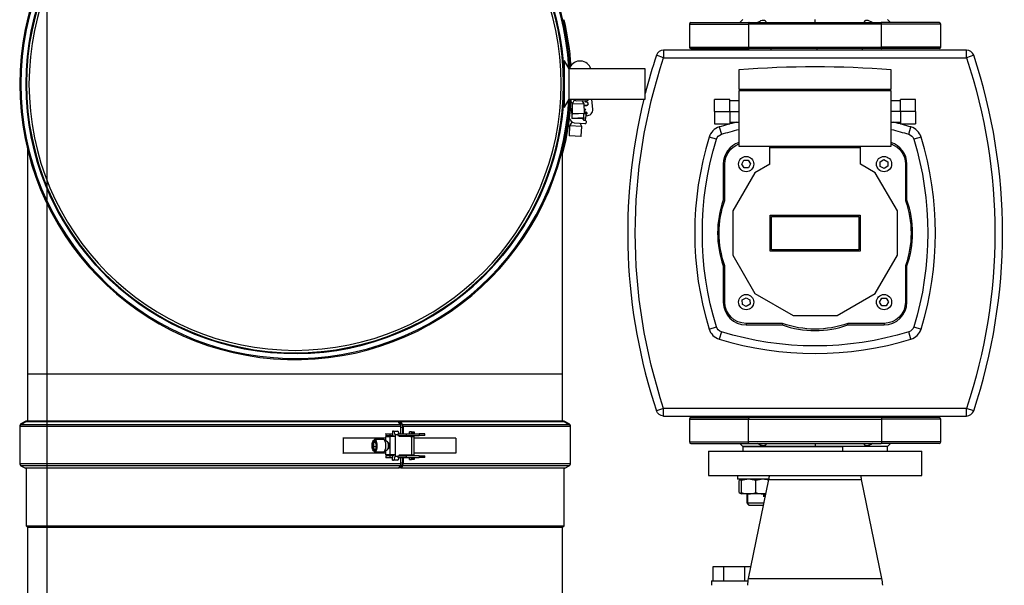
# Model space of a CAD drawing. Header units: millimetres. Extents: x 158 to 846, y 86 to 749.
# Tile 82 of 95: x 655 to 720, y 641 to 679. Entities that reach past the tile are written whole.
import ezdxf

# ---------------------------------------------------------------- set-up
doc = ezdxf.new("R2010")
doc.units = ezdxf.units.MM
doc.layers.add('1', color=7, linetype='CONTINUOUS', true_color=0xffffff)
doc.layers.add('101', color=7, linetype='CONTINUOUS', true_color=0xffffff)

msp = doc.modelspace()

# ---------------------------------------------------------------- linework, layer by layer
at = {"layer": '1', "color": 7, "linetype": 'Continuous'}
for p, q in [((691.091, 678.479), (691.147, 678.492)), ((699.395, 678.209), (699.395, 676.709)), ((699.495, 678.309), (703.308, 678.309)), ((702.895, 678.509), (702.695, 678.309)), ((703.279, 678.209), (703.279, 676.709)), ((703.308, 678.309), (711.983, 678.309)), ((715.795, 678.309), (711.983, 678.309)), ((712.012, 676.709), (712.012, 678.209)), ((712.595, 678.309), (712.395, 678.509)), ((715.895, 676.709), (715.895, 678.209)), ((717.586, 676.509), (697.704, 676.509)), ((699.495, 676.609), (703.308, 676.609)), ((702.556, 676.609), (702.556, 676.509)), ((711.983, 676.609), (703.308, 676.609)), ((704.737, 676.609), (704.737, 676.509)), ((710.767, 676.509), (710.767, 676.609)), ((715.795, 676.609), (711.983, 676.609)), ((691.11, 675.729), (691.069, 675.799)), ((691.196, 675.802), (691.11, 675.752)), ((691.11, 675.221), (691.11, 675.752)), ((691.496, 675.283), (691.196, 675.802)), ((691.196, 672.763), (691.196, 675.802)), ((696.496, 675.283), (691.496, 675.283)), ((691.496, 673.283), (691.496, 675.283)), ((692.152, 675.293), (692.552, 675.299)), ((692.152, 675.283), (692.152, 675.293)), ((692.552, 675.299), (692.553, 675.283)), ((696.496, 673.283), (696.496, 675.283)), ((702.645, 675.209), (702.645, 673.943)), ((712.645, 673.943), (712.645, 675.209)), ((702.645, 673.943), (712.645, 673.943)), ((702.645, 673.843), (702.645, 670.209)), ((712.645, 673.843), (702.645, 673.843)), ((702.745, 673.843), (702.745, 673.943)), ((712.545, 673.943), (712.545, 673.843)), ((712.645, 670.209), (712.645, 673.843)), ((691.069, 672.766), (691.11, 672.836)), ((691.11, 672.813), (691.11, 673.344)), ((691.11, 672.813), (691.196, 672.763)), ((691.196, 672.763), (691.496, 673.283)), ((691.496, 673.283), (696.496, 673.283)), ((691.826, 673.225), (691.689, 672.971)), ((692.489, 672.994), (691.689, 672.971)), ((691.689, 672.971), (691.707, 672.347)), ((691.826, 673.225), (691.864, 673.227)), ((691.974, 673.19), (692.682, 673.2)), ((692.489, 672.994), (692.365, 673.196)), ((692.507, 672.37), (692.489, 672.994)), ((692.492, 672.888), (692.661, 672.888)), ((692.492, 672.88), (692.661, 672.879)), ((692.589, 673.088), (692.526, 673.198)), ((692.662, 673.088), (692.589, 673.088)), ((693.048, 672.623), (692.995, 673.283)), ((702.045, 673.276), (701.045, 673.276)), ((701.045, 672.476), (701.045, 673.276)), ((702.045, 672.476), (702.045, 673.276)), ((702.645, 673.176), (702.045, 673.176)), ((713.245, 673.176), (712.645, 673.176)), ((714.245, 673.276), (713.245, 673.276)), ((713.245, 672.476), (713.245, 673.276)), ((714.245, 672.476), (714.245, 673.276)), ((691.665, 672.669), (691.664, 672.667)), ((691.664, 672.667), (691.672, 672.042)), ((691.665, 672.667), (691.664, 672.667)), ((691.696, 672.73), (691.665, 672.675)), ((691.697, 672.676), (691.665, 672.675)), ((691.665, 672.675), (691.673, 672.051)), ((691.707, 672.347), (692.107, 672.358)), ((691.707, 672.347), (691.733, 672.322)), ((692.482, 672.344), (691.733, 672.322)), ((692.107, 672.358), (692.507, 672.37)), ((692.473, 672.06), (692.469, 672.343)), ((692.595, 672.333), (692.469, 672.339)), ((692.482, 672.344), (692.507, 672.37)), ((692.523, 672.539), (692.502, 672.529)), ((692.505, 672.419), (692.568, 672.45)), ((692.593, 672.295), (692.58, 672.033)), ((692.595, 672.333), (692.593, 672.295)), ((692.634, 672.315), (692.593, 672.295)), ((692.593, 672.295), (692.637, 672.205)), ((692.601, 672.457), (692.595, 672.333)), ((701.045, 672.476), (701.045, 671.676)), ((702.045, 672.476), (702.045, 671.676)), ((713.245, 672.476), (713.245, 671.676)), ((714.245, 672.476), (714.245, 671.676)), ((691.528, 671.536), (691.496, 670.911)), ((691.685, 671.778), (691.528, 671.536)), ((692.327, 671.495), (691.528, 671.536)), ((691.672, 672.042), (691.697, 672.017)), ((691.672, 672.042), (691.681, 672.042)), ((691.673, 672.051), (692.073, 672.055)), ((691.673, 672.051), (691.698, 672.026)), ((691.685, 671.778), (691.723, 671.776)), ((692.447, 672.026), (691.697, 672.017)), ((692.448, 672.035), (691.698, 672.026)), ((691.829, 671.731), (692.536, 671.685)), ((692.073, 672.055), (692.473, 672.06)), ((692.327, 671.495), (692.219, 671.706)), ((692.476, 671.889), (692.409, 672.026)), ((692.447, 672.026), (692.472, 672.052)), ((692.448, 672.035), (692.473, 672.06)), ((692.58, 672.033), (692.46, 672.039)), ((692.464, 672.052), (692.472, 672.052)), ((692.472, 672.052), (692.472, 672.059)), ((692.549, 671.885), (692.476, 671.889)), ((701.045, 671.676), (702.045, 671.676)), ((702.045, 671.776), (702.645, 671.776)), ((712.645, 671.776), (713.245, 671.776)), ((713.245, 671.676), (714.245, 671.676)), ((691.496, 670.911), (691.52, 670.885)), ((691.496, 670.911), (691.896, 670.891)), ((692.269, 670.847), (691.52, 670.885)), ((691.896, 670.891), (692.295, 670.871)), ((692.269, 670.847), (692.295, 670.871)), ((692.295, 670.871), (692.327, 671.495)), ((691.237, 670.466), (691.18, 670.479)), ((655.95, 669.998), (655.95, 655.283)), ((691.07, 655.283), (691.07, 669.998)), ((691.17, 670.17), (691.114, 670.183)), ((691.172, 670.178), (691.116, 670.191)), ((702.645, 670.209), (712.645, 670.209)), ((704.675, 670.109), (704.675, 670.209)), ((710.615, 670.109), (704.675, 670.109)), ((704.675, 669.03), (704.675, 670.109)), ((710.615, 670.109), (710.615, 670.209)), ((710.615, 669.03), (710.615, 670.109)), ((701.62, 669.034), (701.62, 666.668)), ((701.72, 666.65), (701.72, 669.034)), ((702.831, 669.028), (702.969, 669.281)), ((702.982, 668.781), (702.831, 669.028)), ((702.969, 669.281), (703.258, 669.288)), ((703.258, 669.288), (703.409, 669.042)), ((703.409, 669.042), (703.271, 668.789)), ((704.675, 669.03), (703.692, 668.462)), ((711.599, 668.462), (710.615, 669.03)), ((711.917, 669.173), (712.164, 669.323)), ((711.925, 668.884), (711.917, 669.173)), ((712.164, 669.323), (712.417, 669.185)), ((712.417, 669.185), (712.424, 668.897)), ((713.57, 669.034), (713.57, 666.65)), ((713.67, 666.668), (713.67, 669.034)), ((703.692, 668.462), (702.245, 665.956)), ((703.271, 668.789), (702.982, 668.781)), ((713.045, 665.956), (711.599, 668.462)), ((712.178, 668.746), (711.925, 668.884)), ((712.424, 668.897), (712.178, 668.746)), ((702.245, 665.956), (702.245, 663.062)), ((713.045, 663.062), (713.045, 665.956)), ((704.693, 663.328), (704.693, 665.691)), ((704.693, 665.691), (710.598, 665.691)), ((704.783, 665.601), (710.508, 665.601)), ((704.783, 663.418), (704.783, 665.601)), ((710.508, 665.601), (710.508, 663.418)), ((710.598, 665.691), (710.598, 663.328)), ((710.598, 663.328), (704.693, 663.328)), ((710.508, 663.418), (704.783, 663.418)), ((702.245, 663.062), (703.692, 660.556)), ((711.599, 660.556), (713.045, 663.062)), ((701.62, 662.351), (701.62, 659.984)), ((701.72, 659.984), (701.72, 662.368)), ((713.57, 662.368), (713.57, 659.984)), ((713.67, 659.984), (713.67, 662.351)), ((703.692, 660.556), (706.199, 659.109)), ((709.092, 659.109), (711.599, 660.556)), ((702.866, 660.122), (703.113, 660.272)), ((702.874, 659.833), (702.866, 660.122)), ((703.113, 660.272), (703.366, 660.134)), ((703.366, 660.134), (703.374, 659.846)), ((711.882, 659.977), (712.02, 660.23)), ((712.033, 659.73), (711.882, 659.977)), ((712.02, 660.23), (712.309, 660.237)), ((712.309, 660.237), (712.46, 659.991)), ((712.46, 659.991), (712.321, 659.738)), ((703.127, 659.695), (702.874, 659.833)), ((703.374, 659.846), (703.127, 659.695)), ((712.321, 659.738), (712.033, 659.73)), ((705.504, 658.584), (703.12, 658.584)), ((706.199, 659.109), (709.092, 659.109)), ((712.17, 658.584), (709.787, 658.584)), ((703.12, 658.484), (705.487, 658.484)), ((709.804, 658.484), (712.17, 658.484)), ((655.95, 655.283), (655.95, 652.202)), ((655.95, 655.283), (673.51, 655.283)), ((655.95, 655.283), (673.51, 655.283)), ((673.51, 655.283), (691.07, 655.283)), ((673.51, 655.283), (691.07, 655.283)), ((691.07, 652.202), (691.07, 655.283)), ((655.835, 652.176), (655.51, 651.989)), ((655.835, 652.131), (655.51, 651.943)), ((655.946, 652.176), (655.835, 652.176)), ((680.302, 652.131), (655.835, 652.131)), ((680.427, 651.943), (680.302, 652.131)), ((680.434, 652.087), (680.444, 652.131)), ((680.444, 652.131), (680.572, 651.943)), ((691.185, 652.131), (680.444, 652.131)), ((691.185, 652.176), (691.074, 652.176)), ((691.51, 651.989), (691.185, 652.176)), ((691.51, 651.943), (691.185, 652.131)), ((697.704, 652.509), (717.586, 652.509)), ((699.395, 652.309), (699.395, 650.809)), ((699.495, 652.409), (703.308, 652.409)), ((702.556, 652.509), (702.556, 652.409)), ((703.279, 650.809), (703.279, 652.309)), ((711.983, 652.409), (703.308, 652.409)), ((704.737, 652.509), (704.737, 652.409)), ((710.767, 652.409), (710.767, 652.509)), ((715.795, 652.409), (711.983, 652.409)), ((712.012, 652.309), (712.012, 650.809)), ((715.895, 650.809), (715.895, 652.309)), ((655.435, 651.859), (655.435, 651.813)), ((655.435, 651.813), (655.435, 649.384)), ((655.68, 652.041), (655.665, 652.036)), ((679.91, 651.517), (679.91, 651.342)), ((679.97, 651.517), (679.91, 651.517)), ((679.97, 651.517), (680.245, 651.517)), ((680.562, 651.9), (680.434, 652.087)), ((680.456, 651.342), (680.456, 651.813)), ((680.581, 651.342), (680.581, 651.813)), ((680.601, 651.813), (680.601, 651.342)), ((691.354, 652.036), (691.34, 652.041)), ((691.585, 651.813), (691.585, 651.859)), ((691.585, 649.384), (691.585, 651.813)), ((676.664, 651.067), (676.653, 651.067)), ((676.664, 651.067), (676.664, 650.067)), ((679.479, 651.067), (676.664, 651.067)), ((678.638, 650.845), (678.582, 650.527)), ((678.777, 650.885), (678.638, 650.845)), ((678.638, 650.845), (678.697, 650.799)), ((678.673, 650.926), (678.654, 650.903)), ((679.316, 650.967), (678.744, 650.967)), ((678.86, 650.606), (678.777, 650.885)), ((679.571, 650.814), (679.357, 650.954)), ((679.464, 651.342), (679.456, 651.342)), ((679.464, 651.242), (679.456, 651.242)), ((679.464, 651.342), (679.464, 651.242)), ((679.464, 651.342), (679.741, 651.342)), ((679.464, 651.242), (679.741, 651.242)), ((679.479, 651.167), (679.742, 651.167)), ((679.479, 650.874), (679.479, 651.167)), ((679.741, 651.342), (679.933, 651.342)), ((679.741, 651.242), (679.933, 651.242)), ((680.071, 651.167), (679.742, 651.167)), ((679.933, 651.242), (679.933, 651.342)), ((679.99, 651.167), (679.99, 651.242)), ((680.071, 651.267), (680.071, 651.167)), ((680.251, 651.342), (680.251, 651.242)), ((680.251, 651.342), (680.808, 651.342)), ((680.251, 651.242), (680.808, 651.242)), ((680.346, 651.242), (680.346, 651.167)), ((681.169, 651.167), (680.346, 651.167)), ((680.456, 651.167), (680.456, 651.242)), ((680.601, 651.242), (680.601, 651.167)), ((680.808, 651.342), (681.663, 651.342)), ((680.808, 651.242), (681.663, 651.242)), ((681.154, 651.467), (681.013, 651.467)), ((681.013, 651.342), (681.013, 651.467)), ((681.013, 651.167), (681.013, 651.242)), ((681.114, 651.242), (681.114, 651.217)), ((681.134, 651.367), (681.154, 651.367)), ((681.154, 651.467), (681.337, 651.467)), ((681.154, 651.367), (681.154, 651.467)), ((681.337, 651.367), (681.154, 651.367)), ((681.169, 651.167), (681.318, 651.167)), ((681.297, 651.242), (681.297, 651.217)), ((681.318, 649.967), (681.318, 651.167)), ((684.063, 651.067), (681.318, 651.067)), ((681.337, 651.467), (681.337, 651.367)), ((682.024, 651.342), (681.663, 651.342)), ((682.024, 651.242), (681.663, 651.242)), ((682.024, 651.242), (682.024, 651.342)), ((684.063, 651.067), (684.063, 650.067)), ((678.582, 650.527), (678.651, 650.534)), ((678.582, 650.527), (678.665, 650.249)), ((678.651, 650.534), (678.697, 650.799)), ((678.651, 650.534), (678.847, 650.534)), ((678.72, 650.302), (678.651, 650.534)), ((678.654, 650.23), (678.673, 650.208)), ((678.665, 650.249), (678.72, 650.302)), ((678.665, 650.249), (678.804, 650.289)), ((678.697, 650.799), (678.794, 650.826)), ((678.697, 650.799), (678.802, 650.799)), ((678.811, 650.328), (678.72, 650.302)), ((678.804, 650.289), (678.86, 650.606)), ((679.357, 650.18), (679.571, 650.32)), ((679.479, 649.967), (679.479, 650.26)), ((679.623, 650.777), (679.603, 650.777)), ((679.603, 650.357), (679.623, 650.357)), ((699.495, 650.709), (703.308, 650.709)), ((700.645, 650.209), (700.645, 648.609)), ((700.645, 650.209), (714.645, 650.209)), ((702.695, 650.709), (702.895, 650.509)), ((702.895, 650.509), (702.895, 650.209)), ((707.645, 650.509), (702.895, 650.509)), ((702.895, 650.509), (709.465, 650.509)), ((703.308, 650.709), (711.983, 650.709)), ((712.395, 650.509), (707.645, 650.509)), ((712.395, 650.509), (709.465, 650.509)), ((715.795, 650.709), (711.983, 650.709)), ((712.395, 650.509), (712.595, 650.709)), ((712.395, 650.209), (712.395, 650.509)), ((714.645, 648.609), (714.645, 650.209)), ((676.653, 650.067), (676.664, 650.067)), ((679.479, 650.067), (676.664, 650.067)), ((678.744, 650.167), (679.316, 650.167)), ((679.456, 649.892), (679.464, 649.892)), ((679.464, 649.792), (679.456, 649.792)), ((679.741, 649.892), (679.464, 649.892)), ((679.464, 649.892), (679.464, 649.792)), ((679.464, 649.792), (679.741, 649.792)), ((679.742, 649.967), (679.479, 649.967)), ((679.933, 649.892), (679.741, 649.892)), ((679.741, 649.792), (679.933, 649.792)), ((680.071, 649.967), (679.742, 649.967)), ((679.91, 649.617), (679.91, 649.792)), ((679.91, 649.617), (679.97, 649.617)), ((679.933, 649.792), (679.933, 649.892)), ((680.245, 649.617), (679.97, 649.617)), ((679.99, 649.892), (679.99, 649.967)), ((680.071, 649.967), (680.071, 649.867)), ((680.251, 649.892), (680.251, 649.792)), ((680.251, 649.892), (680.808, 649.892)), ((680.251, 649.792), (680.808, 649.792)), ((680.346, 649.967), (680.346, 649.892)), ((680.346, 649.967), (681.169, 649.967)), ((680.456, 649.892), (680.456, 649.967)), ((680.456, 649.384), (680.456, 649.792)), ((680.581, 649.384), (680.581, 649.792)), ((680.601, 649.967), (680.601, 649.892)), ((680.601, 649.792), (680.601, 649.384)), ((681.663, 649.892), (680.808, 649.892)), ((680.808, 649.792), (681.663, 649.792)), ((681.013, 649.892), (681.013, 649.967)), ((681.013, 649.667), (681.013, 649.792)), ((681.013, 649.667), (681.154, 649.667)), ((681.114, 649.917), (681.114, 649.892)), ((681.134, 649.767), (681.154, 649.767)), ((681.154, 649.667), (681.154, 649.767)), ((681.154, 649.767), (681.337, 649.767)), ((681.337, 649.667), (681.154, 649.667)), ((681.169, 649.967), (681.318, 649.967)), ((681.297, 649.917), (681.297, 649.892)), ((684.063, 650.067), (681.318, 650.067)), ((681.337, 649.767), (681.337, 649.667)), ((681.663, 649.892), (682.024, 649.892)), ((682.024, 649.792), (681.663, 649.792)), ((682.024, 649.792), (682.024, 649.892)), ((655.51, 649.254), (655.81, 649.081)), ((680.311, 649.081), (655.81, 649.081)), ((655.855, 649.081), (655.855, 645.306)), ((680.311, 649.081), (680.427, 649.254)), ((680.444, 649.124), (680.562, 649.297)), ((680.454, 649.081), (680.444, 649.124)), ((680.572, 649.254), (680.454, 649.081)), ((691.21, 649.081), (680.454, 649.081)), ((691.165, 645.306), (691.165, 649.081)), ((691.21, 649.081), (691.51, 649.254)), ((700.645, 648.609), (714.645, 648.609)), ((702.556, 648.609), (702.556, 648.359)), ((704.592, 648.359), (702.556, 648.359)), ((702.806, 648.359), (702.659, 648.274)), ((702.659, 647.494), (702.659, 648.274)), ((702.806, 647.494), (702.806, 648.274)), ((704.59, 648.347), (703.261, 641.854)), ((703.756, 647.494), (703.756, 648.274)), ((712.03, 641.854), (710.701, 648.347)), ((702.659, 647.494), (702.806, 647.409)), ((703.281, 647.409), (702.806, 647.409)), ((703.156, 647.409), (703.156, 646.809)), ((704.231, 647.409), (703.281, 647.409)), ((704.398, 647.409), (704.231, 647.409)), ((704.356, 647.206), (704.356, 647.409)), ((703.156, 646.809), (703.306, 646.659)), ((703.156, 646.809), (704.275, 646.809)), ((703.306, 646.659), (703.756, 646.659)), ((703.756, 646.659), (704.206, 646.659)), ((704.206, 646.659), (704.254, 646.707)), ((655.855, 645.306), (655.95, 645.211)), ((655.855, 645.306), (691.165, 645.306)), ((655.95, 645.211), (655.95, 640.461)), ((655.95, 645.211), (691.07, 645.211)), ((691.07, 645.211), (691.165, 645.306)), ((691.07, 640.461), (691.07, 645.211)), ((700.956, 641.709), (700.956, 642.639)), ((700.956, 642.639), (701.649, 642.639)), ((701.649, 641.709), (701.649, 642.639)), ((701.649, 642.639), (703.035, 642.639)), ((703.035, 641.709), (703.035, 642.639)), ((703.035, 642.639), (703.422, 642.639)), ((700.842, 641.709), (700.842, 641.409)), ((700.842, 641.709), (703.235, 641.709))]:
    msp.add_line(p, q, dxfattribs=at)
at = {"layer": '1', "color": 252, "linetype": 'Continuous'}
for p, q in [((699.395, 678.209), (703.279, 678.209)), ((712.012, 678.209), (703.279, 678.209)), ((707.645, 678.309), (707.645, 678.509)), ((715.895, 678.209), (712.012, 678.209)), ((699.395, 676.709), (703.279, 676.709)), ((703.279, 676.709), (712.012, 676.709)), ((715.895, 676.709), (712.012, 676.709)), ((697.704, 676.009), (697.23, 676.167)), ((697.704, 676.509), (697.704, 676.009)), ((707.752, 676.609), (707.752, 676.509)), ((717.586, 676.009), (717.586, 676.509)), ((718.061, 676.167), (717.586, 676.009)), ((697.704, 676.009), (717.586, 676.009)), ((701.045, 672.476), (702.045, 672.476)), ((702.045, 672.476), (702.645, 672.476)), ((713.245, 672.476), (712.645, 672.476)), ((714.245, 672.476), (713.245, 672.476)), ((701.351, 671.466), (701.498, 670.988)), ((713.793, 670.988), (713.94, 671.466)), ((701.166, 670.657), (700.688, 670.803)), ((714.603, 670.803), (714.125, 670.657)), ((701.62, 669.034), (701.72, 669.034)), ((713.57, 669.034), (713.67, 669.034)), ((701.62, 659.984), (701.72, 659.984)), ((713.57, 659.984), (713.67, 659.984)), ((703.12, 658.584), (703.12, 658.484)), ((712.17, 658.584), (712.17, 658.484)), ((700.688, 658.215), (701.166, 658.362)), ((701.498, 658.03), (701.351, 657.552)), ((713.94, 657.552), (713.793, 658.03)), ((714.125, 658.362), (714.603, 658.215)), ((697.704, 653.009), (697.23, 652.852)), ((697.704, 652.509), (697.704, 653.009)), ((717.586, 653.009), (697.704, 653.009)), ((718.061, 652.852), (717.586, 653.009)), ((717.586, 652.509), (717.586, 653.009)), ((655.95, 652.202), (673.51, 652.202)), ((673.51, 652.202), (691.07, 652.202)), ((699.395, 652.309), (703.279, 652.309)), ((703.279, 652.309), (712.012, 652.309)), ((707.752, 652.509), (707.752, 652.409)), ((715.895, 652.309), (712.012, 652.309)), ((655.442, 651.859), (655.435, 651.859)), ((680.456, 651.813), (655.435, 651.813)), ((655.589, 651.989), (655.51, 651.989)), ((680.427, 651.943), (655.51, 651.943)), ((655.665, 652.036), (655.671, 652.036)), ((680.311, 652.118), (680.442, 652.118)), ((680.366, 652.036), (680.469, 652.036)), ((680.456, 651.773), (680.581, 651.773)), ((691.51, 651.943), (680.572, 651.943)), ((691.585, 651.813), (680.601, 651.813)), ((691.349, 652.036), (691.354, 652.036)), ((691.51, 651.989), (691.431, 651.989)), ((691.585, 651.859), (691.578, 651.859)), ((679.741, 651.342), (679.741, 651.242)), ((679.742, 649.967), (679.742, 651.167)), ((680.251, 651.267), (680.071, 651.267)), ((680.071, 651.167), (680.071, 649.967)), ((680.808, 651.342), (680.808, 651.242)), ((681.114, 651.169), (681.114, 651.217)), ((681.297, 651.217), (681.114, 651.217)), ((681.169, 649.967), (681.169, 651.167)), ((681.663, 651.342), (681.663, 651.242)), ((699.395, 650.809), (703.279, 650.809)), ((712.012, 650.809), (703.279, 650.809)), ((707.645, 650.709), (707.645, 650.509)), ((709.465, 650.209), (709.465, 650.509)), ((715.895, 650.809), (712.012, 650.809)), ((679.741, 649.892), (679.741, 649.792)), ((680.071, 649.867), (680.251, 649.867)), ((680.808, 649.892), (680.808, 649.792)), ((681.114, 649.917), (681.114, 649.965)), ((681.114, 649.917), (681.297, 649.917)), ((681.663, 649.892), (681.663, 649.792)), ((680.456, 649.384), (655.435, 649.384)), ((680.427, 649.254), (655.51, 649.254)), ((680.341, 649.126), (680.445, 649.126)), ((680.403, 649.218), (680.507, 649.218)), ((680.446, 649.302), (680.564, 649.302)), ((680.455, 649.439), (680.58, 649.439)), ((691.51, 649.254), (680.572, 649.254)), ((691.585, 649.384), (680.601, 649.384)), ((704.59, 648.347), (707.645, 648.347)), ((707.645, 648.347), (710.701, 648.347)), ((703.231, 646.734), (703.231, 647.409)), ((704.281, 647.206), (704.281, 647.409)), ((703.261, 641.854), (707.645, 641.854)), ((707.645, 641.854), (712.03, 641.854))]:
    msp.add_line(p, q, dxfattribs=at)
at = {"layer": '1', "color": 7, "linetype": 'Continuous', "extrusion": (0, 0, -1)}
msp.add_circle((-673.51, 674.283), 17.625, dxfattribs=at)
at = {"layer": '1', "color": 252, "linetype": 'Continuous', "extrusion": (0, 0, -1)}
msp.add_circle((-673.51, 674.283), 17.465, dxfattribs=at)
at = {"layer": '1', "color": 7, "linetype": 'Continuous'}
for centre, radius, start, end in [((673.51, 674.283), 18.075, 3.17459, 356.8271), ((673.51, 674.283), 17.675, 4.79796, 355.20373), ((699.495, 678.209), 0.1, 90, 180), ((715.795, 678.209), 0.1, 0, 90), ((699.495, 676.709), 0.1, 180, 270), ((715.795, 676.709), 0.1, 270, 0), ((732.345, 664.509), 37, 161.63505, 165.67247), ((697.704, 676.009), 0.5, 90, 161.63505), ((717.586, 676.009), 0.5, 18.36495, 90), ((682.945, 664.509), 37, 341.63505, 18.36495), ((692.219, 675.044), 0.75, 18.55478, 152.98153), ((707.645, 612.809), 62.6, 85.41878, 94.58122), ((692.062, 673.378), 0.5, 205.21727, 225.8991), ((692.062, 673.369), 0.5, 205.19083, 225.45853), ((692.075, 673.68), 0.5, 232.64016, 258.32976), ((692.662, 672.988), 0.1, 269.86634, 89.86634), ((692.661, 672.979), 0.1, 269.8399, 1.14473), ((692.68, 673.3), 0.1, 270.79967, 349.84779), ((732.345, 664.509), 37, 166.28425, 198.36495), ((692.662, 672.592), 0.387, 266.35355, 4.56827), ((691.969, 672.211), 0.5, 201.50312, 253.78701), ((692.542, 671.785), 0.1, 266.25692, 86.25692), ((703.12, 669.034), 1.5, 108.46267, 180), ((712.17, 669.034), 1.5, 0, 71.53733), ((707.645, 664.509), 6.4, 160.28907, 199.71093), ((707.645, 664.509), 6.4, 340.28907, 19.71093), ((703.12, 659.984), 1.5, 180, 270), ((712.17, 659.984), 1.5, 270, 0), ((707.645, 664.509), 6.4, 250.28907, 289.71093), ((717.586, 653.009), 0.5, 270, 341.63505), ((699.495, 652.309), 0.1, 90, 180), ((715.795, 652.309), 0.1, 0, 90), ((655.585, 651.859), 0.15, 120, 180), ((655.585, 651.813), 0.15, 120, 180), ((655.734, 651.848), 0.2, 110, 133.66688), ((691.286, 651.848), 0.2, 46.33312, 70), ((691.435, 651.859), 0.15, 0, 60), ((691.435, 651.813), 0.15, 0, 60), ((699.495, 650.809), 0.1, 180, 270), ((715.795, 650.809), 0.1, 270, 0), ((655.585, 649.384), 0.15, 180, 240), ((691.435, 649.384), 0.15, 300, 0), ((706.2, 641.252), 3, 168.43773, 177.00013), ((709.09, 641.252), 3, 2.99987, 11.56227)]:
    msp.add_arc(centre, radius, start, end, dxfattribs=at)
at = {"layer": '1', "color": 252, "linetype": 'Continuous'}
for centre, radius, start, end in [((673.51, 674.283), 18, 3.2757, 356.72599), ((707.645, 650.929), 21.48, 103.94791, 107.03886), ((707.645, 650.929), 21.48, 72.96114, 76.05209), ((701.644, 670.51), 1, 107.03886, 162.96114), ((713.646, 670.51), 1, 17.03886, 72.96114), ((721.225, 664.509), 21.48, 162.96114, 197.03886), ((694.065, 664.509), 21.48, 342.96114, 17.03886), ((701.644, 658.508), 1, 197.03886, 252.96114), ((713.646, 658.508), 1, 287.03886, 342.96114), ((707.645, 678.089), 21.48, 252.96114, 287.03886)]:
    msp.add_arc(centre, radius, start, end, dxfattribs=at)
at = {"layer": '1', "color": 7, "linetype": 'Continuous', "extrusion": (0, 0, -1)}
for centre, radius, start, end in [((-673.51, 674.283), 17.655, 270, 90), ((-673.51, 674.283), 17.655, 90, 175.26937), ((-673.585, 674.284), 18.06, 166.52393, 176.21826), ((-673.51, 674.283), 17.655, 184.725, 270), ((-673.585, 674.284), 18.06, 183.17774, 192.20321), ((-692.433, 673.235), 0.25, 187.99597, 215.97327), ((-692.433, 673.226), 0.25, 185.97764, 213.54012), ((-692.49, 672.607), 0.075, 95.60064, 243.74308), ((-692.601, 672.382), 0.075, 63.74308, 243.74308), ((-673.585, 674.278), 18.06, 187.81197, 194.49461), ((-692.33, 672.046), 0.25, 182.90489, 219.58267), ((-701.644, 670.51), 0.5, 17.03886, 72.96114), ((-707.645, 650.929), 20.98, 72.96114, 76.2129), ((-707.645, 650.929), 20.98, 103.7871, 107.03886), ((-713.646, 670.51), 0.5, 107.03886, 162.96114), ((-673.585, 674.283), 18.06, 192.9431, 193.16298), ((-673.585, 674.283), 18.06, 191.85097, 193.13654), ((-721.225, 664.509), 20.98, 342.96114, 17.03886), ((-703.12, 669.034), 1.4, 0, 70.16625), ((-712.17, 669.034), 1.4, 109.83375, 180), ((-694.065, 664.509), 20.98, 162.96114, 197.03886), ((-703.12, 669.035), 0.5, 0, 180), ((-703.12, 669.035), 0.5, 180, 0), ((-712.171, 669.035), 0.5, 270, 90), ((-712.171, 669.035), 0.5, 90, 270), ((-707.645, 664.509), 6.3, 340.13168, 19.86832), ((-707.645, 664.509), 6.3, 160.13168, 199.86832), ((-703.12, 659.984), 1.4, 270, 0), ((-703.12, 659.984), 0.5, 270, 90), ((-703.12, 659.984), 0.5, 90, 270), ((-712.171, 659.984), 0.5, 0, 180), ((-712.171, 659.984), 0.5, 180, 0), ((-712.17, 659.984), 1.4, 180, 270), ((-707.645, 664.509), 6.3, 250.13168, 289.86832), ((-701.644, 658.508), 0.5, 287.03886, 342.96114), ((-707.645, 678.089), 20.98, 252.96114, 287.03886), ((-713.646, 658.508), 0.5, 197.03886, 252.96114), ((-697.704, 653.009), 0.5, 270, 341.63505), ((-655.86, 652.202), 0.09, 180, 232.89801), ((-691.16, 652.202), 0.09, 307.10199, 0), ((-702.63, 648.748), 2, 183.98536, 191.56227), ((-712.66, 648.748), 2, 348.43773, 356.01464)]:
    msp.add_arc(centre, radius, start, end, dxfattribs=at)
at = {"layer": '1', "color": 252, "linetype": 'Continuous', "extrusion": (0, 0, -1)}
for centre, start, end in [((-732.345, 664.509), 341.63505, 18.36495), ((-682.945, 664.509), 161.63505, 198.36495)]:
    msp.add_arc(centre, 36.5, start, end, dxfattribs=at)
at = {"layer": '1', "color": 7, "linetype": 'Continuous'}
for centre, major_axis, ratio, start_param, end_param in [((679.97, 651.267), (0, -0.25), 0.403605, 1.570796, 3.141593), ((680.245, 651.267), (0, -0.25), 0.403605, 1.875506, 3.141593), ((680.398, 651.813), (0, -0.15), 0.384282, 1.570796, 2.617994), ((680.542, 651.813), (0, -0.1), 0.392324, 1.570796, 2.617994), ((680.542, 651.813), (0, 0.15), 0.392324, 4.712389, 5.759587), ((678.744, 650.567), (0, -0.4), 0.403605, 0, 3.5984), ((679.316, 650.567), (0, 0.4), 0.403605, 3.141595, 6.283185), ((681.134, 651.317), (0, -0.05), 0.403605, 3.141593, 4.18878), ((681.317, 651.317), (0, 0.05), 0.403605, 0, 1.047188), ((678.744, 650.567), (0, -0.4), 0.403605, 5.82628, 6.283185), ((679.544, 650.567), (0, -0.256), 0.403605, 0.257607, 2.884078), ((679.59, 650.567), (0, 0.225), 0.403605, 3.178553, 6.246228), ((679.97, 649.867), (0, 0.25), 0.403605, 3.141593, 4.712389), ((680.245, 649.867), (0, 0.25), 0.403605, 3.141593, 4.407679), ((681.134, 649.817), (0, -0.05), 0.403605, 5.235998, 6.283185), ((681.317, 649.817), (0, 0.05), 0.403605, 2.094405, 3.141593), ((680.398, 649.384), (0, -0.15), 0.384282, 0.523599, 1.570796), ((680.542, 649.384), (0, -0.1), 0.392324, 0.523599, 1.570796), ((680.542, 649.384), (0, 0.15), 0.392324, 3.665191, 4.712389)]:
    msp.add_ellipse(centre, major_axis=major_axis, ratio=ratio, start_param=start_param, end_param=end_param, dxfattribs=at)
msp.add_ellipse((678.721, 650.567), major_axis=(0, 0.375), ratio=0.403605, dxfattribs=at)
for points, knots in [([(703.308, 678.309), (703.308, 678.309), (703.308, 678.309), (703.306, 678.309), (703.304, 678.308), (703.3, 678.305), (703.298, 678.303), (703.293, 678.295), (703.29, 678.287), (703.285, 678.269), (703.283, 678.258), (703.28, 678.234), (703.279, 678.222), (703.279, 678.209)], [0, 0, 0, 0, 0.002895, 0.002895, 0.140382, 0.140382, 0.277404, 0.277404, 0.526355, 0.526355, 0.765542, 0.765542, 1, 1, 1, 1]), ([(704.448, 678.309), (704.427, 678.395), (704.361, 678.459), (704.196, 678.459), (704.131, 678.444), (703.998, 678.389), (703.932, 678.352), (703.867, 678.309)], [0, 0, 0, 0, 0.5, 0.5, 0.75, 0.75, 1, 1, 1, 1]), ([(711.424, 678.309), (711.293, 678.395), (711.15, 678.459), (710.984, 678.459), (710.939, 678.444), (710.873, 678.389), (710.854, 678.352), (710.843, 678.309)], [0, 0, 0, 0, 0.5, 0.5, 0.75, 0.75, 1, 1, 1, 1]), ([(712.012, 678.209), (712.012, 678.222), (712.011, 678.234), (712.008, 678.258), (712.006, 678.269), (712.001, 678.287), (711.998, 678.295), (711.993, 678.303), (711.991, 678.305), (711.987, 678.308), (711.985, 678.309), (711.983, 678.309), (711.983, 678.309), (711.983, 678.309)], [0, 0, 0, 0, 0.234458, 0.234458, 0.473645, 0.473645, 0.722596, 0.722596, 0.859618, 0.859618, 0.997105, 0.997105, 1, 1, 1, 1]), ([(703.308, 676.609), (703.308, 676.609), (703.308, 676.609), (703.306, 676.609), (703.304, 676.61), (703.3, 676.613), (703.298, 676.615), (703.293, 676.624), (703.29, 676.631), (703.285, 676.65), (703.283, 676.661), (703.28, 676.684), (703.279, 676.697), (703.279, 676.709)], [0, 0, 0, 0, 0.002895, 0.002895, 0.140382, 0.140382, 0.277404, 0.277404, 0.526355, 0.526355, 0.765542, 0.765542, 1, 1, 1, 1]), ([(711.983, 676.609), (711.983, 676.609), (711.983, 676.609), (711.985, 676.609), (711.987, 676.61), (711.991, 676.613), (711.993, 676.615), (711.998, 676.624), (712.001, 676.631), (712.006, 676.65), (712.008, 676.661), (712.011, 676.684), (712.012, 676.697), (712.012, 676.709)], [0, 0, 0, 0, 0.002895, 0.002895, 0.140382, 0.140382, 0.277404, 0.277404, 0.526355, 0.526355, 0.765542, 0.765542, 1, 1, 1, 1]), ([(703.308, 652.409), (703.308, 652.409), (703.308, 652.409), (703.306, 652.409), (703.304, 652.408), (703.3, 652.405), (703.298, 652.403), (703.293, 652.395), (703.29, 652.387), (703.285, 652.369), (703.283, 652.358), (703.28, 652.334), (703.279, 652.322), (703.279, 652.309)], [0, 0, 0, 0, 0.002895, 0.002895, 0.140382, 0.140382, 0.277404, 0.277404, 0.526355, 0.526355, 0.765542, 0.765542, 1, 1, 1, 1]), ([(711.983, 652.409), (711.983, 652.409), (711.983, 652.409), (711.985, 652.409), (711.987, 652.408), (711.991, 652.405), (711.993, 652.403), (711.998, 652.395), (712.001, 652.387), (712.006, 652.369), (712.008, 652.358), (712.011, 652.334), (712.012, 652.322), (712.012, 652.309)], [0, 0, 0, 0, 0.002895, 0.002895, 0.140382, 0.140382, 0.277404, 0.277404, 0.526355, 0.526355, 0.765542, 0.765542, 1, 1, 1, 1]), ([(681.088, 651.167), (681.092, 651.167), (681.1, 651.167), (681.112, 651.167), (681.12, 651.171), (681.117, 651.187), (681.114, 651.203), (681.114, 651.212), (681.114, 651.217)], [0, 0, 0, 0, 0.124152, 0.250222, 0.495966, 0.746382, 0.874519, 1, 1, 1, 1]), ([(681.297, 651.217), (681.297, 651.21), (681.298, 651.197), (681.302, 651.181), (681.308, 651.169), (681.311, 651.168), (681.313, 651.167)], [0, 0, 0, 0, 0.250091, 0.500021, 0.749995, 1, 1, 1, 1]), ([(703.308, 650.709), (703.308, 650.709), (703.308, 650.709), (703.306, 650.709), (703.304, 650.71), (703.3, 650.713), (703.298, 650.715), (703.293, 650.724), (703.29, 650.731), (703.285, 650.75), (703.283, 650.761), (703.28, 650.784), (703.279, 650.797), (703.279, 650.809)], [0, 0, 0, 0, 0.002895, 0.002895, 0.140382, 0.140382, 0.277404, 0.277404, 0.526355, 0.526355, 0.765542, 0.765542, 1, 1, 1, 1]), ([(704.448, 650.709), (704.427, 650.623), (704.361, 650.559), (704.196, 650.559), (704.131, 650.575), (703.998, 650.629), (703.932, 650.666), (703.867, 650.709)], [0, 0, 0, 0, 0.5, 0.5, 0.75, 0.75, 1, 1, 1, 1]), ([(711.424, 650.709), (711.293, 650.623), (711.15, 650.559), (710.984, 650.559), (710.939, 650.575), (710.873, 650.629), (710.854, 650.666), (710.843, 650.709)], [0, 0, 0, 0, 0.5, 0.5, 0.75, 0.75, 1, 1, 1, 1]), ([(712.012, 650.809), (712.012, 650.797), (712.011, 650.784), (712.008, 650.761), (712.006, 650.75), (712.001, 650.731), (711.998, 650.724), (711.993, 650.715), (711.991, 650.713), (711.987, 650.71), (711.985, 650.709), (711.983, 650.709), (711.983, 650.709), (711.983, 650.709)], [0, 0, 0, 0, 0.234458, 0.234458, 0.473645, 0.473645, 0.722596, 0.722596, 0.859618, 0.859618, 0.997105, 0.997105, 1, 1, 1, 1]), ([(681.088, 649.967), (681.092, 649.967), (681.1, 649.967), (681.112, 649.967), (681.119, 649.963), (681.118, 649.952), (681.115, 649.937), (681.114, 649.923), (681.114, 649.917)], [0, 0, 0, 0, 0.123904, 0.249717, 0.495007, 0.629811, 0.814497, 1, 1, 1, 1]), ([(681.313, 649.967), (681.311, 649.966), (681.308, 649.965), (681.302, 649.953), (681.298, 649.937), (681.297, 649.923), (681.297, 649.917)], [0, 0, 0, 0, 0.250005, 0.499979, 0.749909, 1, 1, 1, 1])]:
    msp.add_open_spline(points, degree=3, knots=knots, dxfattribs=at)
for points in [[(701.72, 666.65), (701.687, 666.656), (701.654, 666.662), (701.62, 666.668)], [(713.67, 666.668), (713.637, 666.662), (713.604, 666.656), (713.57, 666.65)], [(701.62, 662.351), (701.654, 662.357), (701.687, 662.362), (701.72, 662.368)], [(713.57, 662.368), (713.604, 662.362), (713.637, 662.357), (713.67, 662.351)], [(705.504, 658.584), (705.498, 658.551), (705.493, 658.518), (705.487, 658.484)], [(709.804, 658.484), (709.798, 658.518), (709.792, 658.551), (709.787, 658.584)], [(702.806, 648.34), (702.757, 648.325), (702.708, 648.302), (702.659, 648.274)], [(702.806, 648.274), (702.806, 648.326), (702.806, 648.359), (702.806, 648.359)], [(703.281, 648.359), (703.12, 648.359), (702.961, 648.326), (702.806, 648.274)], [(703.756, 648.274), (703.601, 648.326), (703.443, 648.359), (703.281, 648.359)], [(704.231, 648.359), (704.07, 648.359), (703.911, 648.326), (703.756, 648.274)], [(704.582, 648.311), (704.467, 648.341), (704.35, 648.359), (704.231, 648.359)], [(702.659, 647.494), (702.708, 647.466), (702.757, 647.444), (702.806, 647.429)], [(702.806, 647.409), (702.806, 647.409), (702.806, 647.443), (702.806, 647.494)], [(702.806, 647.494), (702.962, 647.442), (703.12, 647.409), (703.281, 647.409)], [(703.281, 647.409), (703.443, 647.409), (703.601, 647.442), (703.756, 647.494)], [(703.756, 647.494), (703.912, 647.442), (704.07, 647.409), (704.231, 647.409)], [(704.231, 647.409), (704.288, 647.409), (704.345, 647.413), (704.401, 647.421)]]:
    msp.add_open_spline(points, degree=3, dxfattribs=at)
at = {"layer": '101', "color": 2, "linetype": 'Continuous'}
msp.add_line((657.245, 623.659), (657.245, 741.565), dxfattribs=at)

doc.saveas('drawing.dxf')
